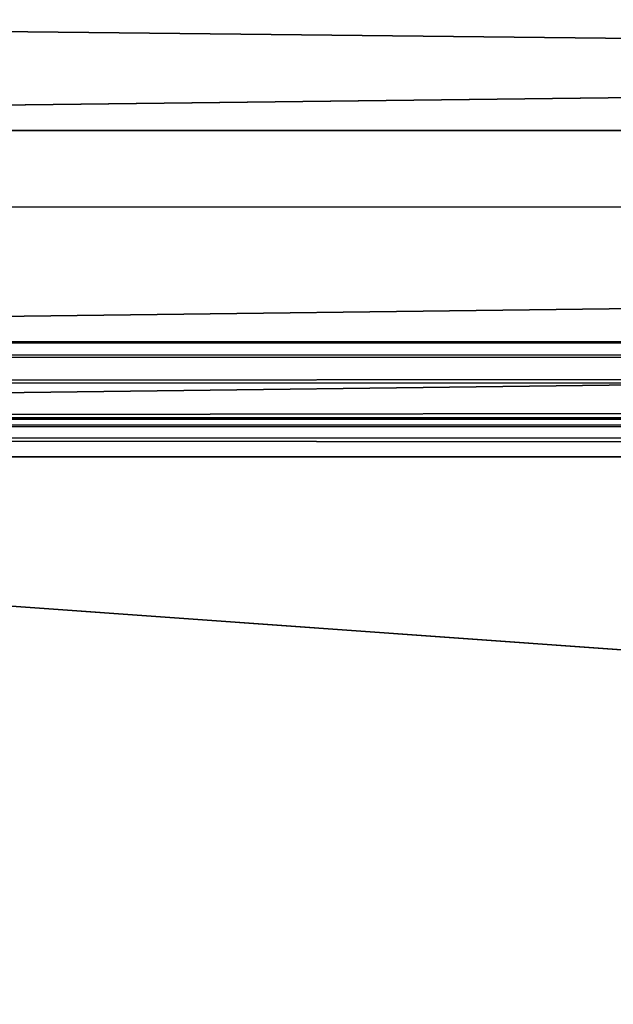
# Model space of a CAD drawing. Header units: metres. Extents: x -900 to 900, y -400 to 400.
# Tile 119 of 253: x 82 to 104, y -362 to -325. Entities that reach past the tile are written whole.
import ezdxf

# ---------------------------------------------------------------- set-up
doc = ezdxf.new("R2010")
doc.units = ezdxf.units.M

msp = doc.modelspace()

# ---------------------------------------------------------------- linework, layer by layer
at = {"layer": 'top'}
for points in [[(666.448914, -328.81955, -84.922707), (633.088074, -321.170197, -136.149261), (0.734328, -328.819641, -84.922119)], [(0.734328, -328.819641, -84.922119), (633.088074, -321.170197, -136.149261), (0.734328, -321.170319, -136.148453)], [(630.375, -323.537231, -140.744186), (665.330933, -331.521484, -87.092094), (0.734328, -324.140137, -136.572845)], [(0.734328, -324.140137, -136.572845), (665.330933, -331.521484, -87.092094), (0.734328, -331.785187, -85.375465)], [(0.734328, -336.912384, -33.767075), (666.448914, -328.81955, -84.922707), (0.734328, -328.819641, -84.922119)], [(0.734328, -336.912384, -33.767075), (699.821045, -336.912384, -33.767075), (666.448914, -328.81955, -84.922707)], [(665.330933, -331.521484, -87.092094), (0.734328, -339.873474, -34.248688), (0.734328, -331.785187, -85.375465)], [(665.330933, -331.521484, -87.092094), (699.821045, -339.873474, -34.248688), (0.734328, -339.873474, -34.248688)], [(699.821045, -336.912384, -33.767075), (0.734328, -336.912384, -33.767075), (699.821045, -337.267792, -32.492775)], [(0.734328, -336.912384, -33.767075), (0.734328, -337.447784, -32.089329), (699.821045, -337.267792, -32.492775)], [(699.821045, -337.267792, -32.492775), (0.734328, -337.447784, -32.089329), (699.821045, -337.89444, -31.327679)], [(0.734328, -337.447784, -32.089329), (0.734328, -338.448273, -30.640034), (699.821045, -337.89444, -31.327679)], [(699.821045, -337.89444, -31.327679), (0.734328, -338.448273, -30.640034), (699.821045, -338.761719, -30.328711)], [(0.734328, -338.448273, -30.640034), (0.734328, -339.827301, -29.544678), (699.821045, -338.761719, -30.328711)], [(699.821045, -338.761719, -30.328711), (0.734328, -339.827301, -29.544678), (699.821045, -339.827301, -29.544678)], [(0.734328, -339.827301, -29.544678), (0.734328, -389.60788, -0.803848), (699.821045, -339.827301, -29.544678)], [(0.734328, -389.60788, -0.803848), (700.734314, -389.60788, -0.803848), (699.821045, -339.827301, -29.544678)], [(0.734328, -340.140503, -33.411907), (699.821045, -339.873474, -34.248688), (699.821045, -340.363281, -33.032032)], [(0.734328, -340.140503, -33.411907), (0.734328, -339.873474, -34.248688), (699.821045, -339.873474, -34.248688)], [(0.734328, -340.639496, -32.689068), (0.734328, -340.140503, -33.411907), (699.821045, -340.363281, -33.032032)], [(0.734328, -340.639496, -32.689068), (699.821045, -340.363281, -33.032032), (699.821045, -341.327301, -32.142754)], [(0.734328, -341.327301, -32.142754), (0.734328, -340.639496, -32.689068), (699.821045, -341.327301, -32.142754)], [(700.734314, -391.111328, -3.399924), (0.734328, -341.327301, -32.142754), (699.821045, -341.327301, -32.142754)], [(700.734314, -391.111328, -3.399924), (0.734328, -391.111328, -3.399924), (0.734328, -341.327301, -32.142754)]]:
    msp.add_3dface(points, dxfattribs=at)

doc.saveas('drawing.dxf')
